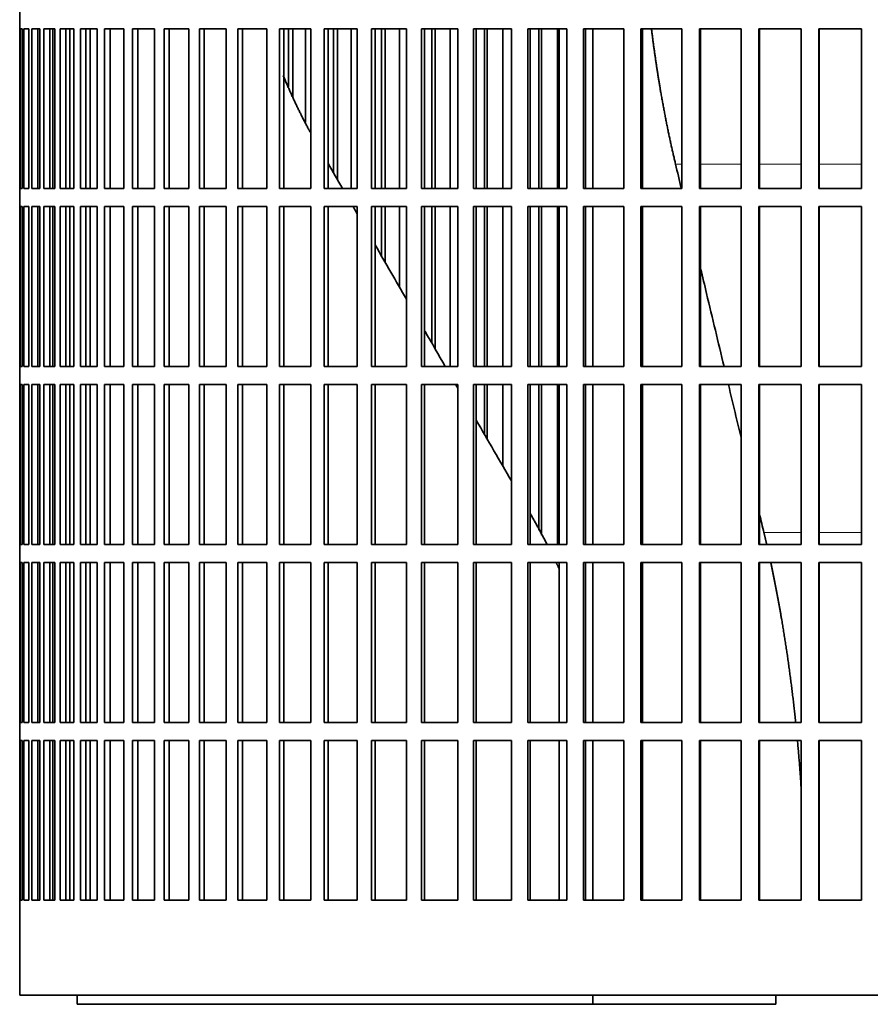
# Model space of a CAD drawing. Header units: millimetres. Extents: x 421 to 1312, y -2484 to 1869.
# Tile 20 of 33: x 935 to 1076, y -514 to -351. Entities that reach past the tile are written whole.
import ezdxf

# ---------------------------------------------------------------- set-up
doc = ezdxf.new("R2010")
doc.units = ezdxf.units.MM
doc.layers.add('VSI344-454_FILTR', color=7, linetype='Continuous')
doc.layers.add('VSI344-454_SUPPO', color=7, linetype='Continuous')

# ---------------------------------------------------------------- blocks, each defined once
blk = doc.blocks.new('SE3')
at = {"layer": 'VSI344-454_FILTR', "color": 7, "linetype": 'Continuous', "lineweight": 35}
for p, q in [((935.45, -349.1), (935.45, -352.1)), ((935.45, -352.1), (935.45, -352.1)), ((935.45, -378.6), (935.45, -352.1)), ((935.51, -378.6), (935.51, -352.1)), ((935.51, -352.1), (935.87, -352.1)), ((935.87, -378.6), (935.87, -352.1)), ((936.13, -378.6), (936.13, -352.1)), ((936.13, -352.1), (936.99, -352.1)), ((936.99, -378.6), (936.99, -352.1)), ((937.46, -378.6), (937.46, -352.1)), ((937.46, -352.1), (938.8, -352.1)), ((938.44, -378.6), (938.44, -352.1)), ((938.8, -378.6), (938.8, -352.1)), ((938.8, -378.6), (938.8, -352.1)), ((939.47, -378.6), (939.47, -352.1)), ((939.47, -352.1), (941.29, -352.1)), ((940.44, -378.6), (940.44, -352.1)), ((940.94, -378.6), (940.94, -352.1)), ((941.29, -378.6), (941.29, -352.1)), ((942.16, -378.6), (942.16, -352.1)), ((942.16, -352.1), (944.45, -352.1)), ((943.11, -378.6), (943.11, -352.1)), ((943.75, -378.6), (943.75, -352.1)), ((944.45, -378.6), (944.45, -352.1)), ((945.52, -378.6), (945.52, -352.1)), ((945.52, -352.1), (948.27, -352.1)), ((946.44, -378.6), (946.44, -352.1)), ((948.27, -378.6), (948.27, -352.1)), ((949.53, -378.6), (949.53, -352.1)), ((949.53, -352.1), (952.73, -352.1)), ((950.42, -378.6), (950.42, -352.1)), ((952.73, -378.6), (952.73, -352.1)), ((954.17, -378.6), (954.17, -352.1)), ((954.17, -352.1), (957.8, -352.1)), ((955.03, -378.6), (955.03, -352.1)), ((957.8, -378.6), (957.8, -352.1)), ((959.42, -378.6), (959.42, -352.1)), ((959.42, -352.1), (963.46, -352.1)), ((960.24, -378.6), (960.24, -352.1)), ((963.46, -378.6), (963.46, -352.1)), ((965.25, -378.6), (965.25, -352.1)), ((965.25, -352.1), (969.68, -352.1)), ((966.03, -378.6), (966.03, -352.1)), ((969.68, -378.6), (969.68, -352.1)), ((971.63, -378.6), (971.63, -352.1)), ((971.63, -352.1), (976.43, -352.1)), ((972.37, -378.6), (972.37, -352.1)), ((976.43, -378.6), (976.43, -352.1)), ((978.54, -352.1), (983.69, -352.1)), ((978.54, -378.6), (978.54, -352.1)), ((979.22, -378.6), (979.22, -352.1)), ((980, -361.72), (980, -352.1)), ((980.71, -363.44), (980.71, -352.1)), ((982.84, -367.6), (982.84, -352.1)), ((983.69, -378.6), (983.69, -352.1)), ((985.94, -352.1), (991.4, -352.1)), ((985.94, -378.6), (985.94, -352.1)), ((986.57, -378.6), (986.57, -352.1)), ((987.49, -376.04), (987.49, -352.1)), ((988.15, -377.18), (988.15, -352.1)), ((990.41, -378.6), (990.41, -352.1)), ((991.4, -378.6), (991.4, -352.1)), ((993.79, -352.1), (999.55, -352.1)), ((993.79, -378.6), (993.79, -352.1)), ((994.36, -378.6), (994.36, -352.1)), ((995.43, -378.6), (995.43, -352.1)), ((996.03, -378.6), (996.03, -352.1)), ((998.41, -378.6), (998.41, -352.1)), ((999.55, -378.6), (999.55, -352.1)), ((1002.05, -352.1), (1008.08, -352.1)), ((1002.05, -378.6), (1002.05, -352.1)), ((1002.57, -378.6), (1002.57, -352.1)), ((1003.77, -378.6), (1003.77, -352.1)), ((1004.31, -378.6), (1004.31, -352.1)), ((1006.81, -378.6), (1006.81, -352.1)), ((1008.08, -378.6), (1008.08, -352.1)), ((1010.69, -352.1), (1016.96, -352.1)), ((1010.69, -378.6), (1010.69, -352.1)), ((1011.14, -378.6), (1011.14, -352.1)), ((1012.48, -378.6), (1012.48, -352.1)), ((1012.96, -378.6), (1012.96, -352.1)), ((1015.56, -378.6), (1015.56, -352.1)), ((1016.96, -378.6), (1016.96, -352.1)), ((1019.66, -352.1), (1026.14, -352.1)), ((1019.66, -378.6), (1019.66, -352.1)), ((1020.05, -378.6), (1020.05, -352.1)), ((1021.51, -378.6), (1021.51, -352.1)), ((1021.93, -378.6), (1021.93, -352.1)), ((1024.62, -378.6), (1024.62, -352.1)), ((1026.14, -378.6), (1026.14, -352.1)), ((1028.92, -352.1), (1035.57, -352.1)), ((1028.92, -378.6), (1028.92, -352.1)), ((1029.25, -378.6), (1029.25, -352.1)), ((1035.57, -378.6), (1035.57, -352.1)), ((1038.42, -352.1), (1045.22, -352.1)), ((1038.42, -378.6), (1038.42, -352.1)), ((1038.68, -378.6), (1038.68, -352.1)), ((1045.22, -378.6), (1045.22, -352.1)), ((1048.13, -352.1), (1055.03, -352.1)), ((1048.13, -378.6), (1048.13, -352.1)), ((1048.32, -378.6), (1048.32, -352.1)), ((1055.03, -378.6), (1055.03, -352.1)), ((1057.98, -352.1), (1064.96, -352.1)), ((1057.98, -378.6), (1057.98, -352.1)), ((1058.1, -378.6), (1058.1, -352.1)), ((1064.96, -378.6), (1064.96, -352.1)), ((1067.93, -352.1), (1074.96, -352.1)), ((1067.93, -378.6), (1067.93, -352.1)), ((1067.98, -378.6), (1067.98, -352.1)), ((1074.96, -378.6), (1074.96, -352.1)), ((935.45, -378.6), (935.45, -378.6)), ((935.45, -378.6), (935.45, -381.6)), ((935.51, -378.6), (935.87, -378.6)), ((936.13, -378.6), (936.99, -378.6)), ((937.46, -378.6), (938.8, -378.6)), ((939.47, -378.6), (941.29, -378.6)), ((942.16, -378.6), (944.45, -378.6)), ((945.52, -378.6), (948.27, -378.6)), ((949.53, -378.6), (952.73, -378.6)), ((954.17, -378.6), (957.8, -378.6)), ((959.42, -378.6), (963.46, -378.6)), ((965.25, -378.6), (969.68, -378.6)), ((971.63, -378.6), (976.43, -378.6)), ((978.54, -378.6), (983.69, -378.6)), ((985.94, -378.6), (991.4, -378.6)), ((993.79, -378.6), (999.55, -378.6)), ((1002.05, -378.6), (1008.08, -378.6)), ((1010.69, -378.6), (1016.96, -378.6)), ((1019.66, -378.6), (1026.14, -378.6)), ((1028.92, -378.6), (1035.57, -378.6)), ((1038.42, -378.6), (1045.22, -378.6)), ((1048.13, -378.6), (1055.03, -378.6)), ((1057.98, -378.6), (1064.96, -378.6)), ((1067.93, -378.6), (1074.96, -378.6)), ((935.45, -381.6), (935.45, -381.6)), ((935.45, -408.1), (935.45, -381.6)), ((935.51, -408.1), (935.51, -381.6)), ((935.51, -381.6), (935.87, -381.6)), ((935.87, -408.1), (935.87, -381.6)), ((936.13, -408.1), (936.13, -381.6)), ((936.13, -381.6), (936.99, -381.6)), ((936.99, -408.1), (936.99, -381.6)), ((937.46, -408.1), (937.46, -381.6)), ((937.46, -381.6), (938.8, -381.6)), ((938.44, -408.1), (938.44, -381.6)), ((938.8, -408.1), (938.8, -381.6)), ((938.8, -408.1), (938.8, -381.6)), ((939.47, -408.1), (939.47, -381.6)), ((939.47, -381.6), (941.29, -381.6)), ((940.44, -408.1), (940.44, -381.6)), ((940.94, -408.1), (940.94, -381.6)), ((941.29, -408.1), (941.29, -381.6)), ((942.16, -408.1), (942.16, -381.6)), ((942.16, -381.6), (944.45, -381.6)), ((943.11, -408.1), (943.11, -381.6)), ((943.75, -408.1), (943.75, -381.6)), ((944.45, -408.1), (944.45, -381.6)), ((945.52, -408.1), (945.52, -381.6)), ((945.52, -381.6), (948.27, -381.6)), ((946.44, -408.1), (946.44, -381.6)), ((948.27, -408.1), (948.27, -381.6)), ((949.53, -408.1), (949.53, -381.6)), ((949.53, -381.6), (952.73, -381.6)), ((950.42, -408.1), (950.42, -381.6)), ((952.73, -408.1), (952.73, -381.6)), ((954.17, -408.1), (954.17, -381.6)), ((954.17, -381.6), (957.8, -381.6)), ((955.03, -408.1), (955.03, -381.6)), ((957.8, -408.1), (957.8, -381.6)), ((959.42, -408.1), (959.42, -381.6)), ((959.42, -381.6), (963.46, -381.6)), ((960.24, -408.1), (960.24, -381.6)), ((963.46, -408.1), (963.46, -381.6)), ((965.25, -408.1), (965.25, -381.6)), ((965.25, -381.6), (969.68, -381.6)), ((966.03, -408.1), (966.03, -381.6)), ((969.68, -408.1), (969.68, -381.6)), ((971.63, -408.1), (971.63, -381.6)), ((971.63, -381.6), (976.43, -381.6)), ((972.37, -408.1), (972.37, -381.6)), ((976.43, -408.1), (976.43, -381.6)), ((978.54, -381.6), (983.69, -381.6)), ((978.54, -408.1), (978.54, -381.6)), ((979.22, -408.1), (979.22, -381.6)), ((983.69, -408.1), (983.69, -381.6)), ((985.94, -381.6), (991.4, -381.6)), ((985.94, -408.1), (985.94, -381.6)), ((986.57, -408.1), (986.57, -381.6)), ((991.4, -408.1), (991.4, -381.6)), ((993.79, -381.6), (999.55, -381.6)), ((993.79, -408.1), (993.79, -381.6)), ((994.36, -408.1), (994.36, -381.6)), ((995.43, -389.79), (995.43, -381.6)), ((996.03, -390.83), (996.03, -381.6)), ((998.41, -394.96), (998.41, -381.6)), ((999.55, -408.1), (999.55, -381.6)), ((1002.05, -381.6), (1008.08, -381.6)), ((1002.05, -408.1), (1002.05, -381.6)), ((1002.57, -408.1), (1002.57, -381.6)), ((1003.77, -404.24), (1003.77, -381.6)), ((1004.31, -405.18), (1004.31, -381.6)), ((1006.81, -408.1), (1006.81, -381.6)), ((1008.08, -408.1), (1008.08, -381.6)), ((1010.69, -381.6), (1016.96, -381.6)), ((1010.69, -408.1), (1010.69, -381.6)), ((1011.14, -408.1), (1011.14, -381.6)), ((1012.48, -408.1), (1012.48, -381.6)), ((1012.96, -408.1), (1012.96, -381.6)), ((1015.56, -408.1), (1015.56, -381.6)), ((1016.96, -408.1), (1016.96, -381.6)), ((1019.66, -381.6), (1026.14, -381.6)), ((1019.66, -408.1), (1019.66, -381.6)), ((1020.05, -408.1), (1020.05, -381.6)), ((1021.51, -408.1), (1021.51, -381.6)), ((1021.93, -408.1), (1021.93, -381.6)), ((1024.62, -408.1), (1024.62, -381.6)), ((1026.14, -408.1), (1026.14, -381.6)), ((1028.92, -381.6), (1035.57, -381.6)), ((1028.92, -408.1), (1028.92, -381.6)), ((1029.25, -408.1), (1029.25, -381.6)), ((1035.57, -408.1), (1035.57, -381.6)), ((1038.42, -381.6), (1045.22, -381.6)), ((1038.42, -408.1), (1038.42, -381.6)), ((1038.68, -408.1), (1038.68, -381.6)), ((1045.22, -408.1), (1045.22, -381.6)), ((1048.13, -381.6), (1055.03, -381.6)), ((1048.13, -408.1), (1048.13, -381.6)), ((1048.32, -408.1), (1048.32, -381.6)), ((1055.03, -408.1), (1055.03, -381.6)), ((1057.98, -381.6), (1064.96, -381.6)), ((1057.98, -408.1), (1057.98, -381.6)), ((1058.1, -408.1), (1058.1, -381.6)), ((1064.96, -408.1), (1064.96, -381.6)), ((1067.93, -381.6), (1074.96, -381.6)), ((1067.93, -408.1), (1067.93, -381.6)), ((1067.98, -408.1), (1067.98, -381.6)), ((1074.96, -408.1), (1074.96, -381.6)), ((935.45, -408.1), (935.45, -408.1)), ((935.45, -408.1), (935.45, -411.1)), ((935.51, -408.1), (935.87, -408.1)), ((936.13, -408.1), (936.99, -408.1)), ((937.46, -408.1), (938.8, -408.1)), ((939.47, -408.1), (941.29, -408.1)), ((942.16, -408.1), (944.45, -408.1)), ((945.52, -408.1), (948.27, -408.1)), ((949.53, -408.1), (952.73, -408.1)), ((954.17, -408.1), (957.8, -408.1)), ((959.42, -408.1), (963.46, -408.1)), ((965.25, -408.1), (969.68, -408.1)), ((971.63, -408.1), (976.43, -408.1)), ((978.54, -408.1), (983.69, -408.1)), ((985.94, -408.1), (991.4, -408.1)), ((993.79, -408.1), (999.55, -408.1)), ((1002.05, -408.1), (1008.08, -408.1)), ((1010.69, -408.1), (1016.96, -408.1)), ((1019.66, -408.1), (1026.14, -408.1)), ((1028.92, -408.1), (1035.57, -408.1)), ((1038.42, -408.1), (1045.22, -408.1)), ((1048.13, -408.1), (1055.03, -408.1)), ((1057.98, -408.1), (1064.96, -408.1)), ((1067.93, -408.1), (1074.96, -408.1)), ((935.45, -411.1), (935.45, -411.1)), ((935.45, -437.6), (935.45, -411.1)), ((935.51, -437.6), (935.51, -411.1)), ((935.51, -411.1), (935.87, -411.1)), ((935.87, -437.6), (935.87, -411.1)), ((936.13, -437.6), (936.13, -411.1)), ((936.13, -411.1), (936.99, -411.1)), ((936.99, -437.6), (936.99, -411.1)), ((937.46, -437.6), (937.46, -411.1)), ((937.46, -411.1), (938.8, -411.1)), ((938.44, -437.6), (938.44, -411.1)), ((938.8, -437.6), (938.8, -411.1)), ((938.8, -437.6), (938.8, -411.1)), ((939.47, -437.6), (939.47, -411.1)), ((939.47, -411.1), (941.29, -411.1)), ((940.44, -437.6), (940.44, -411.1)), ((940.94, -437.6), (940.94, -411.1)), ((941.29, -437.6), (941.29, -411.1)), ((942.16, -437.6), (942.16, -411.1)), ((942.16, -411.1), (944.45, -411.1)), ((943.11, -437.6), (943.11, -411.1)), ((943.75, -437.6), (943.75, -411.1)), ((944.45, -437.6), (944.45, -411.1)), ((945.52, -437.6), (945.52, -411.1)), ((945.52, -411.1), (948.27, -411.1)), ((946.44, -437.6), (946.44, -411.1)), ((948.27, -437.6), (948.27, -411.1)), ((949.53, -437.6), (949.53, -411.1)), ((949.53, -411.1), (952.73, -411.1)), ((950.42, -437.6), (950.42, -411.1)), ((952.73, -437.6), (952.73, -411.1)), ((954.17, -437.6), (954.17, -411.1)), ((954.17, -411.1), (957.8, -411.1)), ((955.03, -437.6), (955.03, -411.1)), ((957.8, -437.6), (957.8, -411.1)), ((959.42, -437.6), (959.42, -411.1)), ((959.42, -411.1), (963.46, -411.1)), ((960.24, -437.6), (960.24, -411.1)), ((963.46, -437.6), (963.46, -411.1)), ((965.25, -437.6), (965.25, -411.1)), ((965.25, -411.1), (969.68, -411.1)), ((966.03, -437.6), (966.03, -411.1)), ((969.68, -437.6), (969.68, -411.1)), ((971.63, -437.6), (971.63, -411.1)), ((971.63, -411.1), (976.43, -411.1)), ((972.37, -437.6), (972.37, -411.1)), ((976.43, -437.6), (976.43, -411.1)), ((978.54, -411.1), (983.69, -411.1)), ((978.54, -437.6), (978.54, -411.1)), ((979.22, -437.6), (979.22, -411.1)), ((983.69, -437.6), (983.69, -411.1)), ((985.94, -411.1), (991.4, -411.1)), ((985.94, -437.6), (985.94, -411.1)), ((986.57, -437.6), (986.57, -411.1)), ((991.4, -437.6), (991.4, -411.1)), ((993.79, -411.1), (999.55, -411.1)), ((993.79, -437.6), (993.79, -411.1)), ((994.36, -437.6), (994.36, -411.1)), ((999.55, -437.6), (999.55, -411.1)), ((1002.05, -411.1), (1008.08, -411.1)), ((1002.05, -437.6), (1002.05, -411.1)), ((1002.57, -437.6), (1002.57, -411.1)), ((1008.08, -437.6), (1008.08, -411.1)), ((1010.69, -411.1), (1016.96, -411.1)), ((1010.69, -437.6), (1010.69, -411.1)), ((1011.14, -437.6), (1011.14, -411.1)), ((1012.48, -419.33), (1012.48, -411.1)), ((1012.96, -420.17), (1012.96, -411.1)), ((1015.56, -424.66), (1015.56, -411.1)), ((1016.96, -437.6), (1016.96, -411.1)), ((1019.66, -411.1), (1026.14, -411.1)), ((1019.66, -437.6), (1019.66, -411.1)), ((1020.05, -437.6), (1020.05, -411.1)), ((1021.51, -435.25), (1021.51, -411.1)), ((1021.93, -436.07), (1021.93, -411.1)), ((1024.62, -437.6), (1024.62, -411.1)), ((1026.14, -437.6), (1026.14, -411.1)), ((1028.92, -411.1), (1035.57, -411.1)), ((1028.92, -437.6), (1028.92, -411.1)), ((1029.25, -437.6), (1029.25, -411.1)), ((1035.57, -437.6), (1035.57, -411.1)), ((1038.42, -411.1), (1045.22, -411.1)), ((1038.42, -437.6), (1038.42, -411.1)), ((1038.68, -437.6), (1038.68, -411.1)), ((1045.22, -437.6), (1045.22, -411.1)), ((1048.13, -411.1), (1055.03, -411.1)), ((1048.13, -437.6), (1048.13, -411.1)), ((1048.32, -437.6), (1048.32, -411.1)), ((1055.03, -437.6), (1055.03, -411.1)), ((1057.98, -411.1), (1064.96, -411.1)), ((1057.98, -437.6), (1057.98, -411.1)), ((1058.1, -437.6), (1058.1, -411.1)), ((1064.96, -437.6), (1064.96, -411.1)), ((1067.93, -411.1), (1074.96, -411.1)), ((1067.93, -437.6), (1067.93, -411.1)), ((1067.98, -437.6), (1067.98, -411.1)), ((1074.96, -437.6), (1074.96, -411.1)), ((935.45, -437.6), (935.45, -437.6)), ((935.45, -437.6), (935.45, -440.6)), ((935.51, -437.6), (935.87, -437.6)), ((936.13, -437.6), (936.99, -437.6)), ((937.46, -437.6), (938.8, -437.6)), ((939.47, -437.6), (941.29, -437.6)), ((942.16, -437.6), (944.45, -437.6)), ((945.52, -437.6), (948.27, -437.6)), ((949.53, -437.6), (952.73, -437.6)), ((954.17, -437.6), (957.8, -437.6)), ((959.42, -437.6), (963.46, -437.6)), ((965.25, -437.6), (969.68, -437.6)), ((971.63, -437.6), (976.43, -437.6)), ((978.54, -437.6), (983.69, -437.6)), ((985.94, -437.6), (991.4, -437.6)), ((993.79, -437.6), (999.55, -437.6)), ((1002.05, -437.6), (1008.08, -437.6)), ((1010.69, -437.6), (1016.96, -437.6)), ((1019.66, -437.6), (1026.14, -437.6)), ((1028.92, -437.6), (1035.57, -437.6)), ((1038.42, -437.6), (1045.22, -437.6)), ((1048.13, -437.6), (1055.03, -437.6)), ((1057.98, -437.6), (1064.96, -437.6)), ((1067.93, -437.6), (1074.96, -437.6)), ((935.45, -440.6), (935.45, -440.6)), ((935.45, -467.1), (935.45, -440.6)), ((935.51, -467.1), (935.51, -440.6)), ((935.51, -440.6), (935.87, -440.6)), ((935.87, -467.1), (935.87, -440.6)), ((936.13, -467.1), (936.13, -440.6)), ((936.13, -440.6), (936.99, -440.6)), ((936.99, -467.1), (936.99, -440.6)), ((937.46, -467.1), (937.46, -440.6)), ((937.46, -440.6), (938.8, -440.6)), ((938.44, -467.1), (938.44, -440.6)), ((938.8, -467.1), (938.8, -440.6)), ((938.8, -467.1), (938.8, -440.6)), ((939.47, -467.1), (939.47, -440.6)), ((939.47, -440.6), (941.29, -440.6)), ((940.44, -467.1), (940.44, -440.6)), ((940.94, -467.1), (940.94, -440.6)), ((941.29, -467.1), (941.29, -440.6)), ((942.16, -467.1), (942.16, -440.6)), ((942.16, -440.6), (944.45, -440.6)), ((943.11, -467.1), (943.11, -440.6)), ((943.75, -467.1), (943.75, -440.6)), ((944.45, -467.1), (944.45, -440.6)), ((945.52, -467.1), (945.52, -440.6)), ((945.52, -440.6), (948.27, -440.6)), ((946.44, -467.1), (946.44, -440.6)), ((948.27, -467.1), (948.27, -440.6)), ((949.53, -467.1), (949.53, -440.6)), ((949.53, -440.6), (952.73, -440.6)), ((950.42, -467.1), (950.42, -440.6)), ((952.73, -467.1), (952.73, -440.6)), ((954.17, -467.1), (954.17, -440.6)), ((954.17, -440.6), (957.8, -440.6)), ((955.03, -467.1), (955.03, -440.6)), ((957.8, -467.1), (957.8, -440.6)), ((959.42, -467.1), (959.42, -440.6)), ((959.42, -440.6), (963.46, -440.6)), ((960.24, -467.1), (960.24, -440.6)), ((963.46, -467.1), (963.46, -440.6)), ((965.25, -467.1), (965.25, -440.6)), ((965.25, -440.6), (969.68, -440.6)), ((966.03, -467.1), (966.03, -440.6)), ((969.68, -467.1), (969.68, -440.6)), ((971.63, -467.1), (971.63, -440.6)), ((971.63, -440.6), (976.43, -440.6)), ((972.37, -467.1), (972.37, -440.6)), ((976.43, -467.1), (976.43, -440.6)), ((978.54, -440.6), (983.69, -440.6)), ((978.54, -467.1), (978.54, -440.6)), ((979.22, -467.1), (979.22, -440.6)), ((983.69, -467.1), (983.69, -440.6)), ((985.94, -440.6), (991.4, -440.6)), ((985.94, -467.1), (985.94, -440.6)), ((986.57, -467.1), (986.57, -440.6)), ((991.4, -467.1), (991.4, -440.6)), ((993.79, -440.6), (999.55, -440.6)), ((993.79, -467.1), (993.79, -440.6)), ((994.36, -467.1), (994.36, -440.6)), ((999.55, -467.1), (999.55, -440.6)), ((1002.05, -440.6), (1008.08, -440.6)), ((1002.05, -467.1), (1002.05, -440.6)), ((1002.57, -467.1), (1002.57, -440.6)), ((1008.08, -467.1), (1008.08, -440.6)), ((1010.69, -440.6), (1016.96, -440.6)), ((1010.69, -467.1), (1010.69, -440.6)), ((1011.14, -467.1), (1011.14, -440.6)), ((1016.96, -467.1), (1016.96, -440.6)), ((1019.66, -440.6), (1026.14, -440.6)), ((1019.66, -467.1), (1019.66, -440.6)), ((1020.05, -467.1), (1020.05, -440.6)), ((1026.14, -467.1), (1026.14, -440.6)), ((1028.92, -440.6), (1035.57, -440.6)), ((1028.92, -467.1), (1028.92, -440.6)), ((1029.25, -467.1), (1029.25, -440.6)), ((1035.57, -467.1), (1035.57, -440.6)), ((1038.42, -440.6), (1045.22, -440.6)), ((1038.42, -467.1), (1038.42, -440.6)), ((1038.68, -467.1), (1038.68, -440.6)), ((1045.22, -467.1), (1045.22, -440.6)), ((1048.13, -440.6), (1055.03, -440.6)), ((1048.13, -467.1), (1048.13, -440.6)), ((1048.32, -467.1), (1048.32, -440.6)), ((1055.03, -467.1), (1055.03, -440.6)), ((1057.98, -440.6), (1064.96, -440.6)), ((1057.98, -467.1), (1057.98, -440.6)), ((1058.1, -467.1), (1058.1, -440.6)), ((1064.96, -467.1), (1064.96, -440.6)), ((1067.93, -440.6), (1074.96, -440.6)), ((1067.93, -467.1), (1067.93, -440.6)), ((1067.98, -467.1), (1067.98, -440.6)), ((1074.96, -467.1), (1074.96, -440.6)), ((935.45, -467.1), (935.45, -467.1)), ((935.45, -467.1), (935.45, -470.1)), ((935.51, -467.1), (935.87, -467.1)), ((936.13, -467.1), (936.99, -467.1)), ((937.46, -467.1), (938.8, -467.1)), ((939.47, -467.1), (941.29, -467.1)), ((942.16, -467.1), (944.45, -467.1)), ((945.52, -467.1), (948.27, -467.1)), ((949.53, -467.1), (952.73, -467.1)), ((954.17, -467.1), (957.8, -467.1)), ((959.42, -467.1), (963.46, -467.1)), ((965.25, -467.1), (969.68, -467.1)), ((971.63, -467.1), (976.43, -467.1)), ((978.54, -467.1), (983.69, -467.1)), ((985.94, -467.1), (991.4, -467.1)), ((993.79, -467.1), (999.55, -467.1)), ((1002.05, -467.1), (1008.08, -467.1)), ((1010.69, -467.1), (1016.96, -467.1)), ((1019.66, -467.1), (1026.14, -467.1)), ((1028.92, -467.1), (1035.57, -467.1)), ((1038.42, -467.1), (1045.22, -467.1)), ((1048.13, -467.1), (1055.03, -467.1)), ((1057.98, -467.1), (1064.96, -467.1)), ((1067.93, -467.1), (1074.96, -467.1)), ((935.45, -470.1), (935.45, -470.1)), ((935.45, -496.6), (935.45, -470.1)), ((935.51, -496.6), (935.51, -470.1)), ((935.51, -470.1), (935.87, -470.1)), ((935.87, -496.6), (935.87, -470.1)), ((936.13, -496.6), (936.13, -470.1)), ((936.13, -470.1), (936.99, -470.1)), ((936.99, -496.6), (936.99, -470.1)), ((937.46, -496.6), (937.46, -470.1)), ((937.46, -470.1), (938.8, -470.1)), ((938.44, -496.6), (938.44, -470.1)), ((938.8, -496.6), (938.8, -470.1)), ((938.8, -496.6), (938.8, -470.1)), ((939.47, -496.6), (939.47, -470.1)), ((939.47, -470.1), (941.29, -470.1)), ((940.44, -496.6), (940.44, -470.1)), ((940.94, -496.6), (940.94, -470.1)), ((941.29, -496.6), (941.29, -470.1)), ((942.16, -496.6), (942.16, -470.1)), ((942.16, -470.1), (944.45, -470.1)), ((943.11, -496.6), (943.11, -470.1)), ((943.75, -496.6), (943.75, -470.1)), ((944.45, -496.6), (944.45, -470.1)), ((945.52, -496.6), (945.52, -470.1)), ((945.52, -470.1), (948.27, -470.1)), ((946.44, -496.6), (946.44, -470.1)), ((948.27, -496.6), (948.27, -470.1)), ((949.53, -496.6), (949.53, -470.1)), ((949.53, -470.1), (952.73, -470.1)), ((950.42, -496.6), (950.42, -470.1)), ((952.73, -496.6), (952.73, -470.1)), ((954.17, -496.6), (954.17, -470.1)), ((954.17, -470.1), (957.8, -470.1)), ((955.03, -496.6), (955.03, -470.1)), ((957.8, -496.6), (957.8, -470.1)), ((959.42, -496.6), (959.42, -470.1)), ((959.42, -470.1), (963.46, -470.1)), ((960.24, -496.6), (960.24, -470.1)), ((963.46, -496.6), (963.46, -470.1)), ((965.25, -496.6), (965.25, -470.1)), ((965.25, -470.1), (969.68, -470.1)), ((966.03, -496.6), (966.03, -470.1)), ((969.68, -496.6), (969.68, -470.1)), ((971.63, -496.6), (971.63, -470.1)), ((971.63, -470.1), (976.43, -470.1)), ((972.37, -496.6), (972.37, -470.1)), ((976.43, -496.6), (976.43, -470.1)), ((978.54, -496.6), (978.54, -470.1)), ((978.54, -470.1), (983.69, -470.1)), ((979.22, -496.6), (979.22, -470.1)), ((983.69, -496.6), (983.69, -470.1)), ((985.94, -470.1), (991.4, -470.1)), ((985.94, -496.6), (985.94, -470.1)), ((986.57, -496.6), (986.57, -470.1)), ((991.4, -496.6), (991.4, -470.1)), ((993.79, -470.1), (999.55, -470.1)), ((993.79, -496.6), (993.79, -470.1)), ((994.36, -496.6), (994.36, -470.1)), ((999.55, -496.6), (999.55, -470.1)), ((1002.05, -470.1), (1008.08, -470.1)), ((1002.05, -496.6), (1002.05, -470.1)), ((1002.57, -496.6), (1002.57, -470.1)), ((1008.08, -496.6), (1008.08, -470.1)), ((1010.69, -470.1), (1016.96, -470.1)), ((1010.69, -496.6), (1010.69, -470.1)), ((1011.14, -496.6), (1011.14, -470.1)), ((1016.96, -496.6), (1016.96, -470.1)), ((1019.66, -470.1), (1026.14, -470.1)), ((1019.66, -496.6), (1019.66, -470.1)), ((1020.05, -496.6), (1020.05, -470.1)), ((1026.14, -496.6), (1026.14, -470.1)), ((1028.92, -470.1), (1035.57, -470.1)), ((1028.92, -496.6), (1028.92, -470.1)), ((1029.25, -496.6), (1029.25, -470.1)), ((1035.57, -496.6), (1035.57, -470.1)), ((1038.42, -470.1), (1045.22, -470.1)), ((1038.42, -496.6), (1038.42, -470.1)), ((1038.68, -496.6), (1038.68, -470.1)), ((1045.22, -496.6), (1045.22, -470.1)), ((1048.13, -470.1), (1055.03, -470.1)), ((1048.13, -496.6), (1048.13, -470.1)), ((1048.32, -496.6), (1048.32, -470.1)), ((1055.03, -496.6), (1055.03, -470.1)), ((1057.98, -470.1), (1064.96, -470.1)), ((1057.98, -496.6), (1057.98, -470.1)), ((1058.1, -496.6), (1058.1, -470.1)), ((1064.96, -496.6), (1064.96, -470.1)), ((1067.93, -470.1), (1074.96, -470.1)), ((1067.93, -496.6), (1067.93, -470.1)), ((1067.98, -496.6), (1067.98, -470.1)), ((1074.96, -496.6), (1074.96, -470.1)), ((935.45, -496.6), (935.45, -496.6)), ((935.45, -496.6), (935.45, -512.35)), ((935.51, -496.6), (935.87, -496.6)), ((936.13, -496.6), (936.99, -496.6)), ((937.46, -496.6), (938.8, -496.6)), ((939.47, -496.6), (941.29, -496.6)), ((942.16, -496.6), (944.45, -496.6)), ((945.52, -496.6), (948.27, -496.6)), ((949.53, -496.6), (952.73, -496.6)), ((954.17, -496.6), (957.8, -496.6)), ((959.42, -496.6), (963.46, -496.6)), ((965.25, -496.6), (969.68, -496.6)), ((971.63, -496.6), (976.43, -496.6)), ((978.54, -496.6), (983.69, -496.6)), ((985.94, -496.6), (991.4, -496.6)), ((993.79, -496.6), (999.55, -496.6)), ((1002.05, -496.6), (1008.08, -496.6)), ((1010.69, -496.6), (1016.96, -496.6)), ((1019.66, -496.6), (1026.14, -496.6)), ((1028.92, -496.6), (1035.57, -496.6)), ((1038.42, -496.6), (1045.22, -496.6)), ((1048.13, -496.6), (1055.03, -496.6)), ((1057.98, -496.6), (1064.96, -496.6)), ((1067.93, -496.6), (1074.96, -496.6)), ((935.45, -512.35), (1214.26, -512.35))]:
    blk.add_line(p, q, dxfattribs=at)
at = {"layer": 'VSI344-454_SUPPO', "color": 7, "linetype": 'Continuous', "lineweight": 35}
for p, q in [((947.11, -378.6), (947.11, -352.1)), ((1024.88, -378.6), (1024.88, -352.1)), ((1030.48, -378.6), (1030.48, -352.1)), ((947.11, -408.1), (947.11, -381.6)), ((1024.88, -408.1), (1024.88, -381.6)), ((1030.48, -408.1), (1030.48, -381.6)), ((947.11, -437.6), (947.11, -411.1)), ((1024.88, -437.6), (1024.88, -411.1)), ((1030.48, -437.6), (1030.48, -411.1)), ((947.11, -467.1), (947.11, -440.6)), ((1024.88, -467.1), (1024.88, -440.6)), ((1030.48, -467.1), (1030.48, -440.6)), ((947.11, -496.6), (947.11, -470.1)), ((1024.88, -496.6), (1024.88, -470.1)), ((1030.48, -496.6), (1030.48, -470.1)), ((944.95, -513.85), (944.95, -512.35)), ((1030.48, -513.85), (1030.48, -512.35)), ((1060.78, -512.35), (1060.78, -513.85)), ((944.95, -513.85), (1030.48, -513.85)), ((1030.48, -513.85), (1060.78, -513.85))]:
    blk.add_line(p, q, dxfattribs=at)
at = {"layer": 'VSI344-454_SUPPO', "color": 4, "linetype": 'Continuous', "lineweight": 9}
for p, q in [((1044.16, -374.54), (1045.22, -374.54)), ((1048.32, -374.54), (1055.03, -374.54)), ((1058.1, -374.54), (1064.96, -374.54)), ((1067.98, -374.54), (1074.96, -374.54)), ((1064.96, -435.64), (1058.81, -435.64)), ((1074.96, -435.64), (1067.98, -435.64))]:
    blk.add_line(p, q, dxfattribs=at)
at = {"layer": 'VSI344-454_SUPPO', "color": 7, "linetype": 'Continuous', "lineweight": 35}
for points, degree, knots in [([(1044.16, -374.54), (1042.74, -368.61), (1041.65, -362.23), (1040.8, -357.27), (1040.17, -352.13)], 2, [0, 0, 0, 0.25, 0.25, 0.4436241, 0.4436241, 0.4436241]), ([(1052.2, -408.1), (1051.25, -404.13), (1049.96, -398.75), (1048.65, -393.26), (1048.32, -391.89)], 3, [0.4707547, 0.4707547, 0.4707547, 0.4707547, 0.6666667, 0.7318485, 0.7318485, 0.7318485, 0.7318485]), ([(1005.99, -408.1), (1004.88, -406.17), (1003.74, -404.19), (1002.59, -402.21), (1002.57, -402.16)], 3, [0.40504609, 0.40504609, 0.40504609, 0.40504609, 0.5, 0.5025164, 0.5025164, 0.5025164, 0.5025164]), ([(1055.03, -419.89), (1054.75, -418.72), (1054.05, -415.81), (1053.35, -412.86), (1052.92, -411.1)], 3, [0.2737146, 0.2737146, 0.2737146, 0.2737146, 0.3333333, 0.4212192, 0.4212192, 0.4212192, 0.4212192]), ([(1064.07, -467.08), (1063.98, -466.13), (1063.87, -465.19), (1063.01, -457.4), (1061.74, -449.96), (1060.92, -445.14), (1059.93, -440.53)], 2, [0.4697381, 0.4697381, 0.4697381, 0.5, 0.5, 0.75, 0.75, 0.9125116, 0.9125116, 0.9125116])]:
    blk.add_open_spline(points, degree=degree, knots=knots, dxfattribs=at)
for points, degree in [([(983.62, -369.28), (981.13, -364.71), (979.14, -359.88)], 2), ([(988.96, -378.6), (988.17, -377.21), (987.37, -375.83), (986.57, -374.44)], 3), ([(1045.13, -378.6), (1044.81, -377.25), (1044.48, -375.9), (1044.16, -374.54)], 3), ([(991.4, -382.82), (991.17, -382.41), (990.93, -382.01), (990.7, -381.6)], 3), ([(999.55, -396.93), (997.83, -393.95), (996.1, -390.95), (994.36, -387.94)], 3), ([(1008.08, -411.71), (1007.96, -411.5), (1007.84, -411.3), (1007.73, -411.1)], 3), ([(1016.96, -427.08), (1015.03, -423.74), (1013.09, -420.39), (1011.14, -417.01)], 3), ([(1020.06, -432.46), (1020.06, -432.45), (1020.05, -432.45), (1020.05, -432.44)], 3), ([(1022.83, -437.53), (1021.51, -434.96), (1020.06, -432.46)], 2), ([(1058.81, -435.64), (1058.58, -434.65), (1058.34, -433.66), (1058.1, -432.67)], 3), ([(1059.26, -437.55), (1059.04, -436.59), (1058.81, -435.64)], 2), ([(1024.91, -441.73), (1024.63, -441.14), (1024.35, -440.56)], 2), ([(1064.99, -478.08), (1064.73, -474.04), (1064.37, -470.07)], 2)]:
    blk.add_open_spline(points, degree=degree, dxfattribs=at)

msp = doc.modelspace()

# ---------------------------------------------------------------- block references
msp.add_blockref('SE3', (0, 0))

doc.saveas('drawing.dxf')
